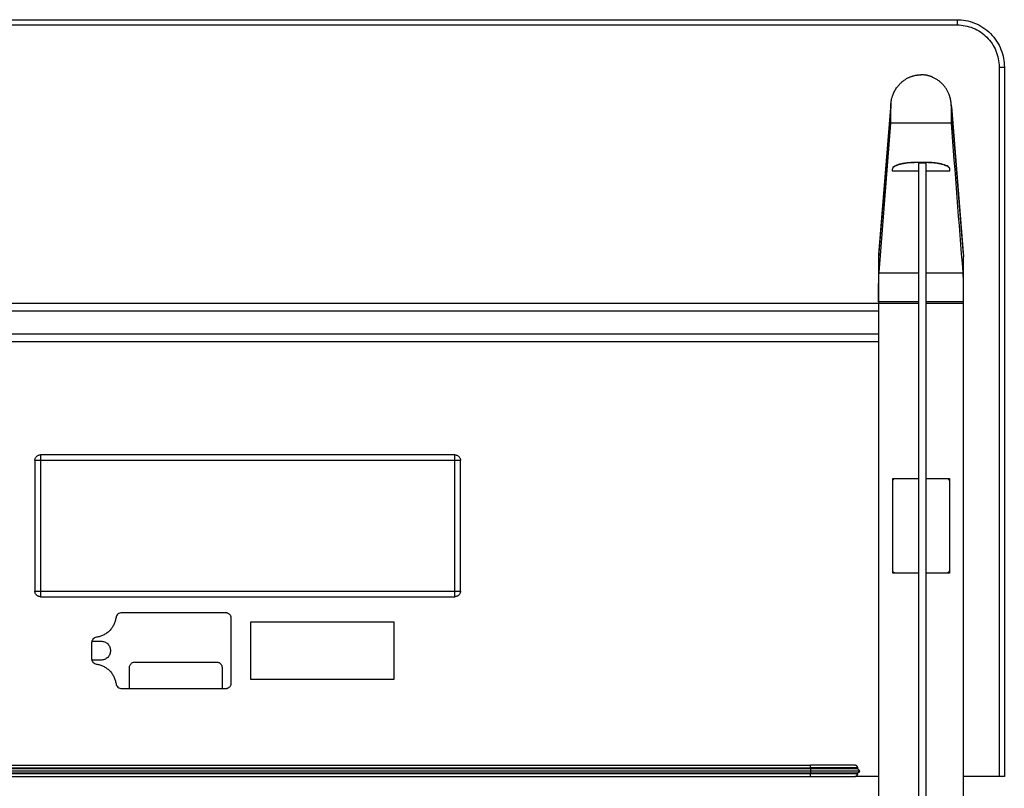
# Model space of a CAD drawing. Header units: millimetres. Extents: x 139 to 9262, y -3920 to 10232.
# Tile 4 of 10: x 8221 to 9262, y -3108 to -2295. Entities that reach past the tile are written whole.
import ezdxf

# ---------------------------------------------------------------- set-up
doc = ezdxf.new("R2010")
doc.units = ezdxf.units.MM

msp = doc.modelspace()

# ---------------------------------------------------------------- linework, layer by layer
at = {"color": 7, "linetype": 'Continuous', "lineweight": 25}
for p, q in [((7712.4, -2295.1), (9212.4, -2295.1)), ((7712.4, -2300.6), (9212.4, -2300.6)), ((9256.9, -2345.1), (9256.9, -3095.1)), ((9262.4, -2345.1), (9262.4, -3095.1)), ((9174.6, -2353.3), (9174.2, -2353.3)), ((9142.4, -2386.8), (9129.4, -2545.9)), ((9142.5, -2384), (9129.5, -2543.3)), ((9142.4, -2404.3), (9142.4, -2386.8)), ((9219.3, -2543.3), (9206.3, -2384)), ((9206.4, -2404.3), (9206.4, -2386.8)), ((9206.4, -2386.8), (9219.4, -2545.9)), ((9130, -2562.2), (9142.4, -2404.3)), ((9206.4, -2404.3), (9142.4, -2404.3)), ((9179.9, -2446), (9168.9, -2446)), ((9179.9, -2446.2), (9168.9, -2446.2)), ((9171.9, -2446.3), (9179.9, -2446.3)), ((9171.9, -3768.9), (9171.9, -2446.3)), ((9179.9, -3768.9), (9179.9, -2446.3)), ((9143.9, -2452.8), (9143.9, -2455)), ((9143.9, -2453.5), (9143.9, -2455)), ((9143.9, -2455), (9171.9, -2455)), ((9143.9, -2455), (9171.9, -2455)), ((9179.9, -2455), (9204.9, -2455)), ((9179.9, -2455), (9204.9, -2455)), ((9204.9, -2455), (9204.9, -2453)), ((9204.9, -2455), (9204.9, -2455)), ((9129.6, -2543.3), (9129.4, -2545.7)), ((9129.4, -2545.9), (9129.4, -2593.4)), ((9219.1, -2543.3), (9219.4, -2545.7)), ((9219.4, -3621.7), (9219.4, -2545.9)), ((9129.9, -2562.9), (9130, -2562.2)), ((9218.8, -2562.9), (9218.8, -2562.2)), ((9171.9, -2595.1), (7752.9, -2595.1)), ((9129.4, -2593.4), (9129.4, -3669.2)), ((9219.4, -2595.1), (9179.9, -2595.1)), ((9129.4, -2603.1), (7795.4, -2603.1)), ((7795.4, -2627.1), (9129.4, -2627.1)), ((7795.4, -2635.1), (9129.4, -2635.1)), ((8681.4, -2755.1), (8243.4, -2755.1)), ((8237.4, -2761.1), (8237.4, -2899.1)), ((8681.4, -2761.1), (8243.4, -2761.1)), ((8243.4, -2761.1), (8243.4, -2899.1)), ((8681.4, -2899.1), (8681.4, -2761.1)), ((8687.4, -2899.1), (8687.4, -2761.1)), ((9144.4, -2780.1), (9147.4, -2780.1)), ((9144.4, -2782.9), (9144.4, -2780.1)), ((9144.4, -2877.1), (9144.4, -2783.1)), ((9147.4, -2780.1), (9171.9, -2780.1)), ((9179.9, -2780.1), (9201.4, -2780.1)), ((9201.4, -2780.1), (9204.4, -2780.1)), ((9204.4, -2780.1), (9204.4, -2782.6)), ((9204.4, -2783.1), (9204.4, -2877.1)), ((9144.4, -2880.1), (9144.4, -2877.3)), ((9147.4, -2880.1), (9144.4, -2880.1)), ((9171.9, -2880.1), (9147.4, -2880.1)), ((9201.4, -2880.1), (9179.9, -2880.1)), ((9204.4, -2880.1), (9201.4, -2880.1)), ((9204.4, -2877.4), (9204.4, -2880.1)), ((8243.4, -2899.1), (8681.4, -2899.1)), ((8243.4, -2905.1), (8681.4, -2905.1)), ((8439.1, -2922.1), (8329.1, -2922.1)), ((8445.1, -2996.1), (8445.1, -2928.1)), ((8465.4, -2932.1), (8465.4, -2992.1)), ((8617.4, -2932.1), (8465.4, -2932.1)), ((8617.4, -2992.1), (8617.4, -2932.1)), ((8297.4, -2953.8), (8297.4, -2970.3)), ((8297.9, -2952.1), (8307.4, -2952.1)), ((8307.4, -2972.1), (8297.9, -2972.1)), ((8343.4, -2974.1), (8429.4, -2974.1)), ((8337.4, -3001.6), (8337.4, -2980.1)), ((8435.4, -2980.1), (8435.4, -3001.6)), ((8465.4, -2992.1), (8617.4, -2992.1)), ((8329.1, -3002.1), (8439.1, -3002.1)), ((7873.4, -3083.1), (9057.4, -3083.1)), ((7873.4, -3086.1), (9057.4, -3086.1)), ((9057.4, -3087.1), (7873.4, -3087.1)), ((7873.4, -3089.1), (9057.4, -3089.1)), ((7873.4, -3091.1), (9057.4, -3091.1)), ((9107.4, -3087.1), (9107.4, -3086.1)), ((9107.4, -3087.1), (9107.4, -3087.1)), ((9107.4, -3091.1), (9107.4, -3091.1)), ((9107.4, -3092.1), (9107.4, -3091.1)), ((7873.4, -3092.1), (9057.4, -3092.1)), ((7873.4, -3095.1), (9057.4, -3095.1)), ((9129.4, -3095.1), (9104.4, -3095.1)), ((9256.9, -3095.1), (9219.4, -3095.1))]:
    msp.add_line(p, q, dxfattribs=at)
at = {"color": 8, "linetype": 'Continuous', "lineweight": 25}
for p, q in [((9168.9, -2446), (9168.9, -2446.2)), ((9179.9, -2446), (9179.9, -2446.2)), ((9171.9, -2562.9), (9129.9, -2562.9)), ((9218.8, -2562.9), (9179.9, -2562.9)), ((9171.9, -2593.4), (9129.4, -2593.4)), ((9219.4, -2593.4), (9179.9, -2593.4)), ((9057.4, -3087.1), (9057.4, -3086.1)), ((9057.4, -3092.1), (9057.4, -3091.1))]:
    msp.add_line(p, q, dxfattribs=at)
at = {"color": 7, "linetype": 'Continuous', "lineweight": 25}
for points, knots in [([(9212.4, -2295.1), (9215.3, -2295.1), (9218.4, -2295.4), (9224.6, -2296.5), (9227.7, -2297.4), (9233.9, -2299.8), (9236.9, -2301.4), (9242.6, -2305.1), (9245.3, -2307.3), (9250.2, -2312.2), (9252.4, -2314.9), (9256.1, -2320.6), (9257.6, -2323.6), (9260.1, -2329.8), (9261, -2332.9), (9262.1, -2339.1), (9262.4, -2342.1), (9262.4, -2345.1)], [0, 0, 0, 0, 0.125, 0.125, 0.25, 0.25, 0.375, 0.375, 0.5, 0.5, 0.625, 0.625, 0.75, 0.75, 0.875, 0.875, 1, 1, 1, 1]), ([(9212.4, -2295.1), (9212.4, -2295.1), (9212.4, -2295.2), (9212.4, -2295.6), (9212.4, -2295.8), (9212.4, -2296.2), (9212.4, -2296.4), (9212.4, -2297), (9212.4, -2297.3), (9212.4, -2297.9), (9212.4, -2298.2), (9212.4, -2299.2), (9212.4, -2299.9), (9212.4, -2300.6)], [0, 0, 0, 0, 0.25, 0.25, 0.375, 0.375, 0.5, 0.5, 0.625, 0.625, 0.75, 0.75, 1, 1, 1, 1]), ([(9212.4, -2300.6), (9218.2, -2300.6), (9224, -2301.7), (9234.8, -2306.2), (9244.7, -2312.8), (9251.3, -2322.7), (9255.7, -2333.4), (9256.9, -2339.3), (9256.9, -2345.1)], [0, 0, 0, 0, 0.25, 0.25, 0.5, 0.75, 0.75, 1, 1, 1, 1]), ([(9256.9, -2345.1), (9257.5, -2345.1), (9258.2, -2345.1), (9259.2, -2345.1), (9259.6, -2345.1), (9260.2, -2345.1), (9260.5, -2345.1), (9261, -2345.1), (9261.3, -2345.1), (9261.7, -2345.1), (9261.8, -2345.1), (9262.3, -2345.1), (9262.4, -2345.1), (9262.4, -2345.1)], [0, 0, 0, 0, 0.25, 0.25, 0.375, 0.375, 0.5, 0.5, 0.625, 0.625, 0.75, 0.75, 1, 1, 1, 1]), ([(9142.4, -2386.8), (9142.4, -2386.6), (9142.4, -2386.2), (9142.4, -2385.7), (9142.4, -2385.1), (9142.4, -2384.5), (9142.5, -2383.8), (9142.6, -2383.2), (9142.6, -2382.5), (9142.7, -2381.8), (9142.8, -2381.1), (9143.1, -2379.6), (9143.6, -2377.3), (9144.6, -2374.5), (9145.6, -2372.1), (9146.7, -2370), (9147.8, -2368.2), (9149, -2366.4), (9150.2, -2364.9), (9151.8, -2363.1), (9153.8, -2361.1), (9156.4, -2359.1), (9159, -2357.4), (9161.2, -2356.3), (9162.8, -2355.6), (9163.8, -2355.2), (9164.8, -2354.9), (9165.8, -2354.5), (9166.9, -2354.3), (9167.9, -2354), (9169, -2353.8), (9170, -2353.6), (9171, -2353.5), (9172.1, -2353.4), (9173.1, -2353.3), (9173.8, -2353.3), (9174.2, -2353.3)], [0, 0, 0, 0, 0.01078, 0.02193, 0.033455, 0.045359, 0.057649, 0.070327, 0.083399, 0.09687, 0.110742, 0.125021, 0.1868, 0.250004, 0.297056, 0.342145, 0.385108, 0.425811, 0.464144, 0.500025, 0.566318, 0.630225, 0.691505, 0.749978, 0.771377, 0.792708, 0.81396, 0.835123, 0.856186, 0.877138, 0.897969, 0.918671, 0.939233, 0.959648, 0.979906, 1, 1, 1, 1]), ([(9206.4, -2386.8), (9206.4, -2386.6), (9206.4, -2386.2), (9206.4, -2385.6), (9206.3, -2384.9), (9206.3, -2384.3), (9206.2, -2383.7), (9206.2, -2383.1), (9206.1, -2382.5), (9206, -2381.9), (9205.9, -2381.3), (9205.8, -2380.7), (9205.7, -2380.1), (9205.6, -2379.5), (9205.5, -2378.9), (9205.3, -2378.4), (9205.2, -2377.8), (9205, -2377.2), (9204.8, -2376.6), (9204.7, -2376), (9204.5, -2375.4), (9204.3, -2374.9), (9203.7, -2373.5), (9202.8, -2371.3), (9201.2, -2368.5), (9199.4, -2365.9), (9197.3, -2363.5), (9195, -2361.2), (9192.5, -2359.2), (9189.8, -2357.5), (9187.6, -2356.3), (9186, -2355.6), (9185, -2355.2), (9184, -2354.9), (9183, -2354.6), (9181.9, -2354.3), (9180.9, -2354), (9179.9, -2353.8), (9178.8, -2353.6), (9177.8, -2353.5), (9176.7, -2353.4), (9175.7, -2353.3), (9174.9, -2353.3), (9174.6, -2353.3)], [0, 0, 0, 0, 0.012042, 0.024046, 0.036017, 0.047959, 0.059875, 0.071768, 0.083643, 0.095503, 0.107352, 0.119193, 0.131031, 0.142869, 0.154711, 0.166561, 0.178422, 0.190298, 0.202193, 0.214111, 0.226055, 0.238029, 0.250037, 0.313101, 0.375405, 0.437514, 0.500001, 0.563157, 0.625456, 0.687516, 0.749961, 0.771108, 0.792117, 0.813012, 0.833817, 0.854557, 0.875256, 0.89594, 0.916633, 0.937361, 0.958149, 0.97902, 1, 1, 1, 1]), ([(9218.8, -2562.2), (9218.8, -2562.2), (9218.8, -2562.2), (9218.8, -2562.2), (9218.8, -2562.2), (9218.8, -2562.2), (9218.8, -2562.2), (9214.6, -2509.5), (9210.5, -2456.9), (9206.4, -2404.3)], [0, 0, 0, 0, 0.0000001, 0.0000001, 0.0000001, 0.0000144, 0.0000144, 0.0000144, 1, 1, 1, 1]), ([(9168.9, -2446.2), (9167.4, -2446.2), (9165.9, -2446.3), (9162.8, -2446.4), (9161.3, -2446.5), (9158.2, -2446.9), (9156.7, -2447.1), (9153.9, -2447.6), (9152.6, -2447.9), (9150.1, -2448.6), (9149, -2449), (9147.2, -2449.8), (9146.4, -2450.2), (9145.1, -2451.1), (9144.7, -2451.5), (9144.1, -2452.4), (9143.9, -2452.8), (9143.9, -2453.2)], [0, 0, 0, 0, 0.125, 0.125, 0.25, 0.25, 0.375, 0.375, 0.5, 0.5, 0.625, 0.625, 0.75, 0.75, 0.875, 0.875, 1, 1, 1, 1]), ([(9168.9, -2446), (9167.1, -2446), (9163.4, -2446.1), (9158.3, -2446.6), (9153.6, -2447.4), (9149.5, -2448.5), (9146.5, -2449.8), (9144.7, -2451.1), (9144.4, -2451.9), (9144.3, -2452.1)], [0, 0, 0, 0, 0.15291, 0.305925, 0.458551, 0.611511, 0.771362, 0.932019, 1, 1, 1, 1]), ([(9204.9, -2453), (9204.8, -2452.6), (9204.7, -2452.1), (9204.1, -2451.4), (9203.9, -2451.2), (9203.4, -2450.7), (9203.2, -2450.5), (9201.6, -2449.5), (9199.7, -2448.7), (9195.1, -2447.4), (9192.3, -2446.9), (9188.6, -2446.4), (9187.8, -2446.4), (9186.3, -2446.2), (9183.9, -2446.1), (9181.5, -2446), (9179.9, -2446)], [0, 0, 0, 0, 0.125, 0.125, 0.1875, 0.1875, 0.25, 0.25, 0.5, 0.5, 0.75, 0.75, 0.8125, 0.8125, 0.875, 1, 1, 1, 1]), ([(9204.9, -2453.2), (9204.8, -2452.8), (9204.7, -2452.4), (9204.1, -2451.5), (9203.6, -2451.1), (9202.4, -2450.2), (9201.6, -2449.8), (9199.7, -2449), (9198.6, -2448.6), (9196.2, -2447.9), (9194.9, -2447.6), (9192, -2447.1), (9190.5, -2446.9), (9187.5, -2446.5), (9185.9, -2446.4), (9182.8, -2446.3), (9181.3, -2446.2), (9179.9, -2446.2)], [0, 0, 0, 0, 0.125, 0.125, 0.25, 0.25, 0.375, 0.375, 0.5, 0.5, 0.625, 0.625, 0.75, 0.75, 0.875, 0.875, 1, 1, 1, 1]), ([(9129.4, -2545.7), (9129.4, -2545.7), (9129.4, -2545.8), (9129.4, -2545.8), (9129.4, -2545.9), (9129.4, -2545.9), (9129.4, -2545.9), (9129.4, -2545.9), (9129.4, -2545.9), (9129.4, -2545.9), (9129.4, -2545.9)], [0, 0, 0, 0, 0.249877, 0.501259, 0.701779, 0.776981, 0.85233, 0.927525, 0.981375, 1, 1, 1, 1]), ([(9219.4, -2545.7), (9219.4, -2545.8), (9219.4, -2545.8), (9219.4, -2545.9), (9219.4, -2545.9), (9219.4, -2545.9), (9219.4, -2545.9), (9219.4, -2545.9)], [0, 0, 0, 0, 0.3999685, 0.6400262, 0.7840855, 0.8920428, 1, 1, 1, 1]), ([(9129.4, -2593.4), (9129.4, -2593.2), (9129.4, -2592.9), (9129.4, -2592.3), (9129.4, -2591.7), (9129.4, -2591.2), (9129.4, -2590.6), (9129.4, -2590), (9129.4, -2589.5), (9129.4, -2588.9), (9129.4, -2588.3), (9129.4, -2587.8), (9129.4, -2587.2), (9129.4, -2586.7), (9129.4, -2586.1), (9129.4, -2585.6), (9129.4, -2585), (9129.4, -2584.5), (9129.4, -2583.9), (9129.4, -2582.8), (9129.4, -2581), (9129.5, -2578.7), (9129.5, -2576.5), (9129.5, -2574.4), (9129.6, -2572.4), (9129.6, -2570.6), (9129.6, -2568.9), (9129.7, -2567.6), (9129.7, -2566.7), (9129.7, -2566.1), (9129.8, -2565.5), (9129.8, -2565), (9129.8, -2564.5), (9129.8, -2564.1), (9129.9, -2563.6), (9129.9, -2563.3), (9129.9, -2563), (9129.9, -2562.9)], [0, 0, 0, 0, 0.013992, 0.027949, 0.041875, 0.055775, 0.069653, 0.083513, 0.09736, 0.111198, 0.125031, 0.138864, 0.152701, 0.166548, 0.180407, 0.194283, 0.208182, 0.222107, 0.236062, 0.250052, 0.312746, 0.375039, 0.437331, 0.500024, 0.562707, 0.624994, 0.687287, 0.749987, 0.777927, 0.805746, 0.833477, 0.861156, 0.888818, 0.916498, 0.944232, 0.972054, 1, 1, 1, 1]), ([(9219.4, -2593.4), (9219.4, -2593.2), (9219.4, -2592.9), (9219.4, -2592.3), (9219.4, -2591.8), (9219.4, -2591.2), (9219.4, -2590.7), (9219.4, -2590.1), (9219.4, -2589.6), (9219.4, -2589), (9219.4, -2588.4), (9219.4, -2587.9), (9219.4, -2587.3), (9219.4, -2586.7), (9219.3, -2586.2), (9219.3, -2585.6), (9219.3, -2585.1), (9219.3, -2584.5), (9219.3, -2583.9), (9219.3, -2583.4), (9219.3, -2582.8), (9219.3, -2582.3), (9219.3, -2581.7), (9219.3, -2581.2), (9219.3, -2580.6), (9219.3, -2580.1), (9219.3, -2579.5), (9219.3, -2579), (9219.3, -2578.5), (9219.3, -2577.9), (9219.3, -2577.4), (9219.3, -2576.9), (9219.3, -2576.4), (9219.2, -2575.9), (9219.2, -2575.4), (9219.2, -2574.9), (9219.2, -2574.4), (9219.2, -2573.9), (9219.2, -2573.4), (9219.2, -2572.9), (9219.2, -2572.4), (9219.2, -2571.9), (9219.2, -2571.3), (9219.1, -2570.8), (9219.1, -2570.2), (9219.1, -2569.7), (9219.1, -2569.1), (9219.1, -2568.5), (9219.1, -2568), (9219, -2567.4), (9219, -2566.9), (9219, -2566.4), (9219, -2565.9), (9219, -2565.4), (9219, -2564.9), (9218.9, -2564.5), (9218.9, -2564), (9218.9, -2563.6), (9218.9, -2563.3), (9218.8, -2563), (9218.8, -2562.9)], [0, 0, 0, 0, 0.013371, 0.026815, 0.040332, 0.05392, 0.067578, 0.081303, 0.095095, 0.108951, 0.12287, 0.13685, 0.15089, 0.164987, 0.179139, 0.193345, 0.207603, 0.221909, 0.236263, 0.250662, 0.265104, 0.279586, 0.294107, 0.308663, 0.323253, 0.337874, 0.352524, 0.367199, 0.381899, 0.396619, 0.411358, 0.426113, 0.440881, 0.45566, 0.470447, 0.48524, 0.500036, 0.514867, 0.530392, 0.546609, 0.563513, 0.581097, 0.599357, 0.618282, 0.637866, 0.658097, 0.678965, 0.700455, 0.722553, 0.745244, 0.768509, 0.792328, 0.816682, 0.841547, 0.866899, 0.892711, 0.918957, 0.945608, 0.972633, 1, 1, 1, 1]), ([(8237.4, -2761.1), (8237.4, -2760.7), (8237.4, -2760.4), (8237.5, -2759.6), (8237.6, -2759.2), (8237.9, -2758.5), (8238.1, -2758.1), (8238.6, -2757.5), (8238.8, -2757.1), (8239.4, -2756.5), (8239.7, -2756.3), (8240.4, -2755.8), (8240.8, -2755.6), (8241.5, -2755.4), (8241.9, -2755.3), (8242.7, -2755.1), (8243, -2755.1), (8243.4, -2755.1)], [0, 0, 0, 0, 0.125, 0.125, 0.25, 0.25, 0.375, 0.375, 0.5, 0.5, 0.625, 0.625, 0.75, 0.75, 0.875, 0.875, 1, 1, 1, 1]), ([(8243.4, -2755.1), (8243.4, -2755.1), (8243.4, -2755.1), (8243.4, -2755.3), (8243.4, -2755.4), (8243.4, -2755.6), (8243.4, -2755.8), (8243.4, -2756.3), (8243.4, -2756.5), (8243.4, -2757.1), (8243.4, -2757.5), (8243.4, -2758.1), (8243.4, -2758.5), (8243.4, -2759.2), (8243.4, -2759.6), (8243.4, -2760.4), (8243.4, -2760.7), (8243.4, -2761.1)], [0, 0, 0, 0, 0.125, 0.125, 0.25, 0.25, 0.375, 0.375, 0.5, 0.5, 0.625, 0.625, 0.75, 0.75, 0.875, 0.875, 1, 1, 1, 1]), ([(8681.4, -2761.1), (8681.4, -2760.7), (8681.4, -2760.4), (8681.4, -2759.6), (8681.4, -2759.2), (8681.4, -2758.5), (8681.4, -2758.1), (8681.4, -2757.5), (8681.4, -2757.1), (8681.4, -2756.5), (8681.4, -2756.3), (8681.4, -2755.8), (8681.4, -2755.6), (8681.4, -2755.4), (8681.4, -2755.3), (8681.4, -2755.1), (8681.4, -2755.1), (8681.4, -2755.1)], [0, 0, 0, 0, 0.125, 0.125, 0.25, 0.25, 0.375, 0.375, 0.5, 0.5, 0.625, 0.625, 0.75, 0.75, 0.875, 0.875, 1, 1, 1, 1]), ([(8681.4, -2755.1), (8681.7, -2755.1), (8682.1, -2755.1), (8682.8, -2755.3), (8683.2, -2755.4), (8683.9, -2755.6), (8684.3, -2755.8), (8685, -2756.3), (8685.3, -2756.5), (8685.9, -2757.1), (8686.2, -2757.5), (8686.6, -2758.1), (8686.8, -2758.5), (8687.1, -2759.2), (8687.2, -2759.6), (8687.3, -2760.4), (8687.4, -2760.7), (8687.4, -2761.1)], [0, 0, 0, 0, 0.125, 0.125, 0.25, 0.25, 0.375, 0.375, 0.5, 0.5, 0.625, 0.625, 0.75, 0.75, 0.875, 0.875, 1, 1, 1, 1]), ([(8243.4, -2761.1), (8243, -2761.1), (8242.7, -2761.1), (8241.9, -2761.1), (8241.5, -2761.1), (8240.8, -2761.1), (8240.4, -2761.1), (8239.7, -2761.1), (8239.4, -2761.1), (8238.8, -2761.1), (8238.6, -2761.1), (8238.1, -2761.1), (8237.9, -2761.1), (8237.6, -2761.1), (8237.5, -2761.1), (8237.4, -2761.1), (8237.4, -2761.1), (8237.4, -2761.1)], [0, 0, 0, 0, 0.125, 0.125, 0.25, 0.25, 0.375, 0.375, 0.5, 0.5, 0.625, 0.625, 0.75, 0.75, 0.875, 0.875, 1, 1, 1, 1]), ([(8687.4, -2761.1), (8687.4, -2761.1), (8687.3, -2761.1), (8687.2, -2761.1), (8687.1, -2761.1), (8686.8, -2761.1), (8686.6, -2761.1), (8686.2, -2761.1), (8685.9, -2761.1), (8685.3, -2761.1), (8685, -2761.1), (8684.3, -2761.1), (8683.9, -2761.1), (8683.2, -2761.1), (8682.8, -2761.1), (8682.1, -2761.1), (8681.7, -2761.1), (8681.4, -2761.1)], [0, 0, 0, 0, 0.125, 0.125, 0.25, 0.25, 0.375, 0.375, 0.5, 0.5, 0.625, 0.625, 0.75, 0.75, 0.875, 0.875, 1, 1, 1, 1]), ([(9144.4, -2783.1), (9144.4, -2782.7), (9144.4, -2782.3), (9144.7, -2781.6), (9145, -2781.3), (9145.5, -2780.7), (9145.9, -2780.4), (9146.6, -2780.1), (9147, -2780.1), (9147.4, -2780.1)], [0, 0, 0, 0, 0.25, 0.25, 0.5, 0.5, 0.75, 0.75, 1, 1, 1, 1]), ([(9201.4, -2780.1), (9201.7, -2780.1), (9202.1, -2780.1), (9202.8, -2780.4), (9203.2, -2780.7), (9203.8, -2781.3), (9204, -2781.6), (9204.3, -2782.3), (9204.4, -2782.7), (9204.4, -2783.1)], [0, 0, 0, 0, 0.25, 0.25, 0.5, 0.5, 0.75, 0.75, 1, 1, 1, 1]), ([(9147.4, -2880.1), (9147, -2880.1), (9146.6, -2880), (9145.9, -2879.7), (9145.5, -2879.5), (9145, -2878.9), (9144.7, -2878.6), (9144.4, -2877.8), (9144.4, -2877.4), (9144.4, -2877.1)], [0, 0, 0, 0, 0.25, 0.25, 0.5, 0.5, 0.75, 0.75, 1, 1, 1, 1]), ([(9204.4, -2877.1), (9204.4, -2877.4), (9204.3, -2877.8), (9204, -2878.6), (9203.8, -2878.9), (9203.2, -2879.5), (9202.8, -2879.7), (9202.1, -2880), (9201.7, -2880.1), (9201.4, -2880.1)], [0, 0, 0, 0, 0.25, 0.25, 0.5, 0.5, 0.75, 0.75, 1, 1, 1, 1]), ([(8237.4, -2899.1), (8237.4, -2899.1), (8237.4, -2899.1), (8237.5, -2899.1), (8237.6, -2899.1), (8237.9, -2899.1), (8238.1, -2899.1), (8238.6, -2899.1), (8238.8, -2899.1), (8239.4, -2899.1), (8239.7, -2899.1), (8240.4, -2899.1), (8240.8, -2899.1), (8241.5, -2899.1), (8241.9, -2899.1), (8242.7, -2899.1), (8243, -2899.1), (8243.4, -2899.1)], [0, 0, 0, 0, 0.125, 0.125, 0.25, 0.25, 0.375, 0.375, 0.5, 0.5, 0.625, 0.625, 0.75, 0.75, 0.875, 0.875, 1, 1, 1, 1]), ([(8243.4, -2905.1), (8243, -2905.1), (8242.7, -2905.1), (8241.9, -2904.9), (8241.5, -2904.8), (8240.8, -2904.5), (8240.4, -2904.3), (8239.7, -2903.9), (8239.4, -2903.6), (8238.8, -2903), (8238.6, -2902.7), (8238.1, -2902), (8237.9, -2901.7), (8237.6, -2900.9), (8237.5, -2900.5), (8237.4, -2899.8), (8237.4, -2899.4), (8237.4, -2899.1)], [0, 0, 0, 0, 0.125, 0.125, 0.25, 0.25, 0.375, 0.375, 0.5, 0.5, 0.625, 0.625, 0.75, 0.75, 0.875, 0.875, 1, 1, 1, 1]), ([(8243.4, -2899.1), (8243.4, -2899.4), (8243.4, -2899.8), (8243.4, -2900.5), (8243.4, -2900.9), (8243.4, -2901.7), (8243.4, -2902), (8243.4, -2902.7), (8243.4, -2903), (8243.4, -2903.6), (8243.4, -2903.9), (8243.4, -2904.3), (8243.4, -2904.5), (8243.4, -2904.8), (8243.4, -2904.9), (8243.4, -2905.1), (8243.4, -2905.1), (8243.4, -2905.1)], [0, 0, 0, 0, 0.125, 0.125, 0.25, 0.25, 0.375, 0.375, 0.5, 0.5, 0.625, 0.625, 0.75, 0.75, 0.875, 0.875, 1, 1, 1, 1]), ([(8687.4, -2899.1), (8687.4, -2899.4), (8687.3, -2899.8), (8687.2, -2900.5), (8687.1, -2900.9), (8686.8, -2901.7), (8686.6, -2902), (8686.2, -2902.7), (8685.9, -2903), (8685.3, -2903.6), (8685, -2903.9), (8684.3, -2904.3), (8683.9, -2904.5), (8683.2, -2904.8), (8682.8, -2904.9), (8682.1, -2905.1), (8681.7, -2905.1), (8681.4, -2905.1)], [0, 0, 0, 0, 0.125, 0.125, 0.25, 0.25, 0.375, 0.375, 0.5, 0.5, 0.625, 0.625, 0.75, 0.75, 0.875, 0.875, 1, 1, 1, 1]), ([(8681.4, -2905.1), (8681.4, -2905.1), (8681.4, -2905.1), (8681.4, -2904.9), (8681.4, -2904.8), (8681.4, -2904.5), (8681.4, -2904.3), (8681.4, -2903.9), (8681.4, -2903.6), (8681.4, -2903), (8681.4, -2902.7), (8681.4, -2902), (8681.4, -2901.7), (8681.4, -2900.9), (8681.4, -2900.5), (8681.4, -2899.8), (8681.4, -2899.4), (8681.4, -2899.1)], [0, 0, 0, 0, 0.125, 0.125, 0.25, 0.25, 0.375, 0.375, 0.5, 0.5, 0.625, 0.625, 0.75, 0.75, 0.875, 0.875, 1, 1, 1, 1]), ([(8681.4, -2899.1), (8681.7, -2899.1), (8682.1, -2899.1), (8682.8, -2899.1), (8683.2, -2899.1), (8683.9, -2899.1), (8684.3, -2899.1), (8685, -2899.1), (8685.3, -2899.1), (8685.9, -2899.1), (8686.2, -2899.1), (8686.6, -2899.1), (8686.8, -2899.1), (8687.1, -2899.1), (8687.2, -2899.1), (8687.3, -2899.1), (8687.4, -2899.1), (8687.4, -2899.1)], [0, 0, 0, 0, 0.125, 0.125, 0.25, 0.25, 0.375, 0.375, 0.5, 0.5, 0.625, 0.625, 0.75, 0.75, 0.875, 0.875, 1, 1, 1, 1]), ([(8329.1, -2922.1), (8328.5, -2922.1), (8327.8, -2922.2), (8326.4, -2922.7), (8325.7, -2923.1), (8324.6, -2924), (8324.2, -2924.6), (8323.5, -2925.9), (8323.3, -2926.6), (8323.2, -2927.2)], [0, 0, 0, 0, 0.25, 0.25, 0.5, 0.5, 0.75, 0.75, 1, 1, 1, 1]), ([(8445.1, -2928.1), (8445.1, -2927.7), (8445.1, -2927.4), (8445, -2926.6), (8444.8, -2926.3), (8444.6, -2925.5), (8444.4, -2925.1), (8443.9, -2924.5), (8443.7, -2924.1), (8443.1, -2923.6), (8442.7, -2923.3), (8442.1, -2922.8), (8441.7, -2922.7), (8441, -2922.4), (8440.6, -2922.3), (8439.8, -2922.1), (8439.5, -2922.1), (8439.1, -2922.1)], [0, 0, 0, 0, 0.125, 0.125, 0.25, 0.25, 0.375, 0.375, 0.5, 0.5, 0.625, 0.625, 0.75, 0.75, 0.875, 0.875, 1, 1, 1, 1]), ([(8323.2, -2927.2), (8323, -2928.5), (8322.7, -2929.7), (8322, -2932.1), (8321.5, -2933.3), (8320.4, -2935.7), (8319.7, -2936.8), (8318.1, -2939), (8317.3, -2940.1), (8315.3, -2942), (8314.3, -2942.9), (8312.1, -2944.4), (8311, -2945.1), (8308.6, -2946.2), (8307.4, -2946.7), (8305, -2947.5), (8303.7, -2947.7), (8302.5, -2947.9)], [0, 0, 0, 0, 0.125, 0.125, 0.25, 0.25, 0.375, 0.375, 0.5, 0.5, 0.625, 0.625, 0.75, 0.75, 0.875, 0.875, 1, 1, 1, 1]), ([(8302.5, -2947.9), (8301.9, -2948), (8301.2, -2948.2), (8299.9, -2948.9), (8299.3, -2949.3), (8298.3, -2950.5), (8298, -2951.1), (8297.5, -2952.5), (8297.4, -2953.2), (8297.4, -2953.8)], [0, 0, 0, 0, 0.25, 0.25, 0.5, 0.5, 0.75, 0.75, 1, 1, 1, 1]), ([(8307.4, -2952.1), (8308, -2952.1), (8308.6, -2952.1), (8309.8, -2952.4), (8310.4, -2952.5), (8311.7, -2953), (8312.3, -2953.3), (8313.4, -2954.1), (8314, -2954.5), (8314.9, -2955.5), (8315.4, -2956), (8316.1, -2957.2), (8316.4, -2957.8), (8316.9, -2959), (8317.1, -2959.7), (8317.3, -2960.9), (8317.4, -2961.5), (8317.4, -2962.7), (8317.3, -2963.3), (8317.1, -2964.5), (8316.9, -2965.2), (8316.4, -2966.4), (8316.1, -2967), (8315.4, -2968.1), (8314.9, -2968.7), (8314, -2969.6), (8313.4, -2970.1), (8312.3, -2970.8), (8311.7, -2971.1), (8310.4, -2971.6), (8309.8, -2971.8), (8308.6, -2972), (8308, -2972.1), (8307.4, -2972.1)], [0, 0, 0, 0, 0.0625, 0.0625, 0.125, 0.125, 0.1875, 0.1875, 0.25, 0.25, 0.3125, 0.3125, 0.375, 0.375, 0.4375, 0.4375, 0.5, 0.5, 0.5625, 0.5625, 0.625, 0.625, 0.6875, 0.6875, 0.75, 0.75, 0.8125, 0.8125, 0.875, 0.875, 0.9375, 0.9375, 1, 1, 1, 1]), ([(8297.4, -2970.3), (8297.4, -2971), (8297.5, -2971.7), (8298, -2973.1), (8298.3, -2973.7), (8299.3, -2974.8), (8299.9, -2975.3), (8301.2, -2976), (8301.9, -2976.2), (8302.5, -2976.3)], [0, 0, 0, 0, 0.25, 0.25, 0.5, 0.5, 0.75, 0.75, 1, 1, 1, 1]), ([(8302.5, -2976.3), (8303.7, -2976.5), (8305, -2976.7), (8307.4, -2977.5), (8308.6, -2977.9), (8311, -2979.1), (8312.1, -2979.8), (8314.3, -2981.3), (8315.3, -2982.2), (8317.3, -2984.1), (8318.1, -2985.1), (8319.7, -2987.3), (8320.4, -2988.5), (8321.5, -2990.9), (8322, -2992.1), (8322.7, -2994.5), (8323, -2995.7), (8323.2, -2996.9)], [0, 0, 0, 0, 0.125, 0.125, 0.25, 0.25, 0.375, 0.375, 0.5, 0.5, 0.625, 0.625, 0.75, 0.75, 0.875, 0.875, 1, 1, 1, 1]), ([(8337.4, -2980.1), (8337.4, -2979.7), (8337.4, -2979.4), (8337.5, -2978.6), (8337.6, -2978.3), (8337.9, -2977.5), (8338.1, -2977.1), (8338.6, -2976.5), (8338.8, -2976.1), (8339.4, -2975.6), (8339.7, -2975.3), (8340.4, -2974.8), (8340.8, -2974.7), (8341.5, -2974.4), (8341.9, -2974.3), (8342.6, -2974.1), (8343, -2974.1), (8343.4, -2974.1)], [0, 0, 0, 0, 0.125, 0.125, 0.25, 0.25, 0.375, 0.375, 0.5, 0.5, 0.625, 0.625, 0.75, 0.75, 0.875, 0.875, 1, 1, 1, 1]), ([(8429.4, -2974.1), (8429.7, -2974.1), (8430.1, -2974.1), (8430.8, -2974.3), (8431.2, -2974.4), (8431.9, -2974.7), (8432.3, -2974.8), (8433, -2975.3), (8433.3, -2975.6), (8433.9, -2976.1), (8434.2, -2976.5), (8434.6, -2977.1), (8434.8, -2977.5), (8435.1, -2978.3), (8435.2, -2978.6), (8435.3, -2979.4), (8435.4, -2979.7), (8435.4, -2980.1)], [0, 0, 0, 0, 0.125, 0.125, 0.25, 0.25, 0.375, 0.375, 0.5, 0.5, 0.625, 0.625, 0.75, 0.75, 0.875, 0.875, 1, 1, 1, 1]), ([(8323.2, -2996.9), (8323.3, -2997.6), (8323.5, -2998.3), (8324.2, -2999.5), (8324.6, -3000.1), (8325.7, -3001.1), (8326.4, -3001.5), (8327.8, -3002), (8328.5, -3002.1), (8329.1, -3002.1)], [0, 0, 0, 0, 0.25, 0.25, 0.5, 0.5, 0.75, 0.75, 1, 1, 1, 1]), ([(8439.1, -3002.1), (8439.5, -3002.1), (8439.8, -3002.1), (8440.6, -3001.9), (8441, -3001.8), (8441.7, -3001.5), (8442.1, -3001.3), (8442.7, -3000.9), (8443.1, -3000.6), (8443.7, -3000), (8443.9, -2999.7), (8444.4, -2999), (8444.6, -2998.7), (8444.8, -2997.9), (8445, -2997.6), (8445.1, -2996.8), (8445.1, -2996.4), (8445.1, -2996.1)], [0, 0, 0, 0, 0.125, 0.125, 0.25, 0.25, 0.375, 0.375, 0.5, 0.5, 0.625, 0.625, 0.75, 0.75, 0.875, 0.875, 1, 1, 1, 1]), ([(8336.9, -3002.1), (8336.9, -3002.1), (8337, -3002.1), (8337.1, -3002), (8337.2, -3002), (8337.3, -3001.9), (8337.3, -3001.8), (8337.4, -3001.7), (8337.4, -3001.6), (8337.4, -3001.6)], [0, 0, 0, 0, 0.25, 0.25, 0.5, 0.5, 0.75, 0.75, 1, 1, 1, 1]), ([(8435.4, -3001.6), (8435.4, -3001.6), (8435.4, -3001.7), (8435.4, -3001.8), (8435.5, -3001.9), (8435.6, -3002), (8435.6, -3002), (8435.7, -3002.1), (8435.8, -3002.1), (8435.9, -3002.1)], [0, 0, 0, 0, 0.25, 0.25, 0.5, 0.5, 0.75, 0.75, 1, 1, 1, 1]), ([(9057.4, -3086.1), (9057.4, -3085.7), (9057.4, -3085.4), (9057.4, -3084.6), (9057.4, -3084.3), (9057.4, -3083.7), (9057.4, -3083.4), (9057.4, -3083.2), (9057.4, -3083.1), (9057.4, -3083.1)], [0, 0, 0, 0, 0.25, 0.25, 0.5, 0.5, 0.75, 0.75, 1, 1, 1, 1]), ([(9104.4, -3083.1), (9104.4, -3083.1), (9103.1, -3083.1), (9098.4, -3083.1), (9091.5, -3083.1), (9081, -3083.1), (9069.7, -3083.1), (9063.5, -3083.1), (9057.4, -3083.1)], [0, 0, 0, 0, 0.25, 0.25, 0.5, 0.75, 0.75, 1, 1, 1, 1]), ([(9106.4, -3087.1), (9106, -3087.1), (9105.2, -3087.1), (9103.6, -3087.1), (9101.8, -3087.1), (9100.1, -3087.1), (9098.5, -3087.1), (9096.3, -3087.1), (9093, -3087.1), (9088.2, -3087.1), (9082.7, -3087.1), (9077.9, -3087.1), (9074.1, -3087.1), (9071.1, -3087.1), (9067.3, -3087.1), (9062.7, -3087.1), (9059.2, -3087.1), (9057.4, -3087.1)], [0, 0, 0, 0, 0.078776, 0.148236, 0.208384, 0.259215, 0.300724, 0.332911, 0.420972, 0.518027, 0.61615, 0.711948, 0.749235, 0.793489, 0.850038, 0.918877, 1, 1, 1, 1]), ([(9057.4, -3091.1), (9059.2, -3091.1), (9062.7, -3091.1), (9067.3, -3091.1), (9071.1, -3091.1), (9074.1, -3091.1), (9077.9, -3091.1), (9082.7, -3091.1), (9088.2, -3091.1), (9093, -3091.1), (9096.3, -3091.1), (9098.5, -3091.1), (9100.1, -3091.1), (9101.8, -3091.1), (9103.6, -3091.1), (9105.2, -3091.1), (9106, -3091.1), (9106.4, -3091.1)], [0, 0, 0, 0, 0.081123, 0.149962, 0.206511, 0.250765, 0.288052, 0.38385, 0.481973, 0.579028, 0.667089, 0.699276, 0.740785, 0.791616, 0.851764, 0.921224, 1, 1, 1, 1]), ([(9107.4, -3086.1), (9107.4, -3085.7), (9107.3, -3085.4), (9107, -3084.6), (9106.8, -3084.3), (9106.2, -3083.7), (9105.8, -3083.4), (9105.1, -3083.2), (9104.7, -3083.1), (9104.4, -3083.1)], [0, 0, 0, 0, 0.25, 0.25, 0.5, 0.5, 0.75, 0.75, 1, 1, 1, 1]), ([(9106.4, -3086.1), (9106.5, -3085.8), (9106.8, -3085.3), (9106.7, -3084.4), (9106.3, -3083.7), (9105.7, -3083.4), (9105.5, -3083.3)], [0, 0, 0, 0, 0.250826, 0.502607, 0.753117, 1, 1, 1, 1]), ([(9107.4, -3086.1), (9107.3, -3086.1), (9107.3, -3086.1), (9106.6, -3086.1), (9106.3, -3086.1)], [0, 0, 0, 0, 0.6170213, 1, 1, 1, 1]), ([(9109.1, -3089.1), (9109, -3088.8), (9108.9, -3088.3), (9108.3, -3087.6), (9107.4, -3087.2), (9106.7, -3087.1), (9106.4, -3087.1)], [0, 0, 0, 0, 0.249642, 0.503743, 0.755894, 1, 1, 1, 1]), ([(9106.4, -3091.1), (9106.7, -3091.1), (9107.4, -3091), (9108.3, -3090.5), (9108.9, -3089.8), (9109, -3089.3), (9109.1, -3089.1)], [0, 0, 0, 0, 0.244106, 0.496257, 0.750358, 1, 1, 1, 1]), ([(9109.4, -3089.1), (9109.4, -3089.3), (9109.3, -3089.6), (9109.1, -3090.1), (9109, -3090.3), (9108.6, -3090.7), (9108.4, -3090.9), (9107.9, -3091), (9107.6, -3091.1), (9107.4, -3091.1)], [0, 0, 0, 0, 0.25, 0.25, 0.5, 0.5, 0.75, 0.75, 1, 1, 1, 1]), ([(9057.4, -3092.1), (9060.3, -3092.1), (9063.4, -3092.1), (9069.6, -3092.1), (9072.7, -3092.1), (9078.9, -3092.1), (9081.9, -3092.1), (9087.6, -3092.1), (9090.3, -3092.1), (9095.2, -3092.1), (9097.4, -3092.1), (9101.1, -3092.1), (9102.6, -3092.1), (9105.1, -3092.1), (9106, -3092.1), (9107.1, -3092.1), (9107.4, -3092.1), (9107.4, -3092.1)], [0, 0, 0, 0, 0.125, 0.125, 0.25, 0.25, 0.375, 0.375, 0.5, 0.5, 0.625, 0.625, 0.75, 0.75, 0.875, 0.875, 1, 1, 1, 1]), ([(9057.4, -3095.1), (9057.4, -3095.1), (9057.4, -3095), (9057.4, -3094.7), (9057.4, -3094.5), (9057.4, -3093.9), (9057.4, -3093.6), (9057.4, -3092.8), (9057.4, -3092.4), (9057.4, -3092.1)], [0, 0, 0, 0, 0.25, 0.25, 0.5, 0.5, 0.75, 0.75, 1, 1, 1, 1]), ([(9057.4, -3095.1), (9063.5, -3095.1), (9069.7, -3095.1), (9081, -3095.1), (9091.5, -3095.1), (9098.4, -3095.1), (9103.1, -3095.1), (9104.4, -3095.1), (9104.4, -3095.1)], [0, 0, 0, 0, 0.25, 0.25, 0.5, 0.75, 0.75, 1, 1, 1, 1]), ([(9104.4, -3095.1), (9104.7, -3095.1), (9105.1, -3095), (9105.8, -3094.7), (9106.2, -3094.5), (9106.8, -3093.9), (9107, -3093.6), (9107.3, -3092.8), (9107.4, -3092.4), (9107.4, -3092.1)], [0, 0, 0, 0, 0.25, 0.25, 0.5, 0.5, 0.75, 0.75, 1, 1, 1, 1]), ([(9105.5, -3094.9), (9105.7, -3094.7), (9106.3, -3094.5), (9106.7, -3093.8), (9106.8, -3092.9), (9106.5, -3092.4), (9106.4, -3092.1)], [0, 0, 0, 0, 0.246883, 0.497393, 0.749174, 1, 1, 1, 1]), ([(9262.4, -3095.1), (9262.4, -3095.1), (9262.3, -3095.1), (9261.8, -3095.1), (9261.7, -3095.1), (9261.3, -3095.1), (9261, -3095.1), (9260.5, -3095.1), (9260.2, -3095.1), (9259.6, -3095.1), (9259.2, -3095.1), (9258.2, -3095.1), (9257.5, -3095.1), (9256.9, -3095.1)], [0, 0, 0, 0, 0.25, 0.25, 0.375, 0.375, 0.5, 0.5, 0.625, 0.625, 0.75, 0.75, 1, 1, 1, 1])]:
    msp.add_open_spline(points, degree=3, knots=knots, dxfattribs=at)
msp.add_open_spline([(9174.2, -2353.3), (9174.3, -2353.3), (9174.4, -2353.3), (9174.6, -2353.3)], degree=3, dxfattribs=at)
at = {"color": 8, "linetype": 'Continuous', "lineweight": 25}
for points, knots in [([(9106.3, -3086.1), (9106.2, -3086.1), (9105.7, -3086.1), (9104.1, -3086.1), (9101.9, -3086.1), (9099.3, -3086.1), (9096.3, -3086.1), (9092.8, -3086.1), (9088.9, -3086.1), (9084.8, -3086.1), (9080.4, -3086.1), (9075.3, -3086.1), (9069.7, -3086.1), (9063.5, -3086.1), (9059.4, -3086.1), (9057.4, -3086.1)], [0, 0, 0, 0, 0.037077, 0.131892, 0.20479, 0.278839, 0.353676, 0.428913, 0.50415, 0.578986, 0.653035, 0.725933, 0.820748, 0.912275, 1, 1, 1, 1]), ([(9057.4, -3087.1), (9057.4, -3087.1), (9057.4, -3087.1), (9057.4, -3087.3), (9057.4, -3087.5), (9057.4, -3087.9), (9057.4, -3088.1), (9057.4, -3088.6), (9057.4, -3088.9), (9057.4, -3089.1)], [0, 0, 0, 0, 0.25, 0.25, 0.5, 0.5, 0.75, 0.75, 1, 1, 1, 1]), ([(9057.4, -3089.1), (9059.9, -3089.1), (9065, -3089.1), (9072.5, -3089.1), (9079.6, -3089.1), (9086.2, -3089.1), (9092.3, -3089.1), (9097.5, -3089.1), (9101.8, -3089.1), (9105.1, -3089.1), (9107.5, -3089.1), (9108.8, -3089.1), (9109, -3089.1), (9109, -3089.1)], [0, 0, 0, 0, 0.0996292, 0.1992581, 0.2988853, 0.3985148, 0.4981436, 0.5977703, 0.6917171, 0.7856654, 0.879608, 0.9735538, 1, 1, 1, 1]), ([(9057.4, -3089.1), (9057.4, -3089.3), (9057.4, -3089.6), (9057.4, -3090.1), (9057.4, -3090.3), (9057.4, -3090.7), (9057.4, -3090.9), (9057.4, -3091), (9057.4, -3091.1), (9057.4, -3091.1)], [0, 0, 0, 0, 0.25, 0.25, 0.5, 0.5, 0.75, 0.75, 1, 1, 1, 1])]:
    msp.add_open_spline(points, degree=3, knots=knots, dxfattribs=at)

doc.saveas('drawing.dxf')
